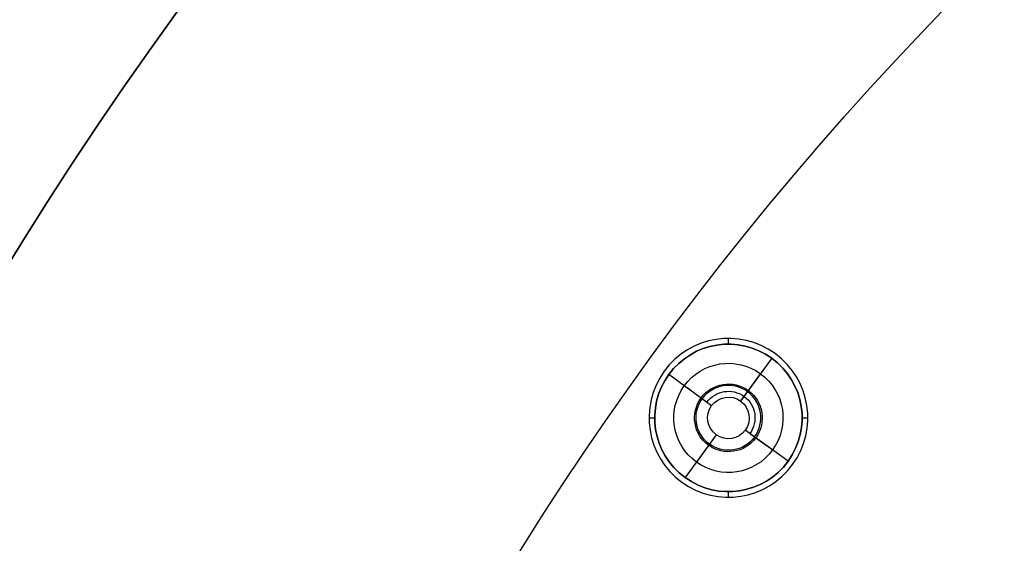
# Model space of a CAD drawing. Header units: centimetres. Extents: x -10.1 to 10.1, y -10.1 to 10.1.
# Tile 205 of 256: x -8.5 to -5.9, y 4.5 to 5.9. Entities that reach past the tile are written whole.
import ezdxf

# ---------------------------------------------------------------- set-up
doc = ezdxf.new("R2010")
doc.units = ezdxf.units.CM
doc.layers.add('Default', color=7, linetype='Continuous', true_color=0x000000)

msp = doc.modelspace()

# ---------------------------------------------------------------- linework, layer by layer
at = {"layer": 'Default'}
for p, q in [((-6.6663, 5.0384, -0.02), (-6.6663, 5.0534, -0.02)), ((-6.5517, 5.0011, 0.3), (-6.634, 4.8878, 0.3)), ((-6.5517, 5.0011, -0.02), (-6.5517, 5.0011, 0.3)), ((-6.5429, 5.0132, -0.02), (-6.5429, 5.0132, 0.1)), ((-6.8362, 4.9668, -0.02), (-6.8362, 4.9668, 0.1)), ((-6.7108, 4.8757, 0.3), (-6.8241, 4.958, 0.3)), ((-6.616, 4.9126, -0.0504), (-6.5814, 4.9601, -0.15)), ((-6.7669, 4.9164, -0.116), (-6.7831, 4.9282, -0.15)), ((-6.634, 4.8878, 0.3), (-6.616, 4.9126, -0.0504)), ((-6.7108, 4.8757, 0.3), (-6.7252, 4.8862, 0.0958)), ((-6.8763, 4.8434, -0.02), (-6.8613, 4.8434, -0.02)), ((-6.4713, 4.8434, -0.02), (-6.4563, 4.8434, -0.02)), ((-6.6986, 4.7989, 0.3), (-6.7809, 4.6856, 0.3)), ((-6.6986, 4.7989, 0.3), (-6.7166, 4.7741, -0.0504)), ((-6.5085, 4.7287, 0.3), (-6.6218, 4.811, 0.3)), ((-6.6073, 4.8005, 0.0956), (-6.597, 4.793, -0.0504)), ((-6.597, 4.793, -0.0504), (-6.5657, 4.7703, -0.116)), ((-6.7166, 4.7741, -0.0504), (-6.7512, 4.7266, -0.15)), ((-6.4964, 4.7199, -0.02), (-6.4964, 4.7199, 0.1)), ((-6.7897, 4.6735, -0.02), (-6.7897, 4.6735, 0.1)), ((-6.7809, 4.6856, -0.02), (-6.7809, 4.6856, 0.3)), ((-6.6663, 4.6334, -0.02), (-6.6663, 4.6484, -0.02))]:
    msp.add_line(p, q, dxfattribs=at)
at = {"layer": 'Default', "extrusion": (0, 0, -1)}
for centre, radius, start, end in [((0, 0, -0.1), 10.05, 0, 180), ((0, 0, 0.3), 10.05, 0, 180), ((0, 0, 0.6), 8.5, 270, 90), ((0, 0, 0.15), 8.5, 270, 90), ((0, 0, 0.375), 8.5, 270, 90), ((6.6663, 4.8434, -0.3), 0.195, 36, 216), ((6.6663, 4.8434, 0.02), 0.195, 36, 216), ((6.6663, 4.8434, 0.15), 0.1444, 36, 216), ((6.6663, 4.8434, -0.3), 0.195, 216, 36), ((6.6663, 4.8434, 0.02), 0.195, 216, 36), ((6.6663, 4.8434, 0.15), 0.1444, 216, 36), ((6.6663, 4.8434, 0.0568), 0.0895, 36, 216), ((6.6663, 4.8434, -0.1248), 0.0703, 36, 216), ((6.6663, 4.8434, -0.3), 0.055, 36, 216), ((6.6663, 4.8434, 0.0568), 0.0895, 216, 36), ((6.6663, 4.8434, 0.0504), 0.0857, 216, 36), ((6.6663, 4.8434, -0.3), 0.055, 216, 36)]:
    msp.add_arc(centre, radius, start, end, dxfattribs=at)
at = {"layer": 'Default'}
for centre, radius, start, end in [((0, 0, -0.7), 10.05, 0, 180), ((-6.6663, 4.8434, -0.02), 0.21, 324, 144), ((-6.6663, 4.8434, 0.1), 0.21, 324, 144), ((-6.6663, 4.8434, 0.04), 0.21, 324, 144), ((-6.6663, 4.8434, 0.14), 0.195, 324, 144), ((-6.6663, 4.8434, -0.02), 0.21, 144, 324), ((-6.6663, 4.8434, 0.1), 0.21, 144, 324), ((-6.6663, 4.8434, 0.04), 0.21, 144, 324), ((-6.6663, 4.8434, 0.14), 0.195, 144, 324), ((-6.6663, 4.8434, -0.0504), 0.0857, 324, 144)]:
    msp.add_arc(centre, radius, start, end, dxfattribs=at)
for points in [[(-6.8362, 4.9668, 0.1), (-6.8362, 4.9668, 0.04), (-6.8362, 4.9668, -0.02)], [(-6.8241, 4.958, 0.3), (-6.8241, 4.958, 0.14), (-6.8241, 4.958, -0.02)], [(-6.7831, 4.9282, -0.15), (-6.7593, 4.911, -0.1002), (-6.7356, 4.8937, -0.0504)], [(-6.7356, 4.8937, -0.0504), (-6.7232, 4.8847, 0.1248), (-6.7108, 4.8757, 0.3)], [(-6.6218, 4.811, 0.3), (-6.6094, 4.802, 0.1248), (-6.597, 4.793, -0.0504)], [(-6.597, 4.793, -0.0504), (-6.5733, 4.7757, -0.1002), (-6.5495, 4.7585, -0.15)], [(-6.5085, 4.7287, -0.02), (-6.5085, 4.7287, 0.14), (-6.5085, 4.7287, 0.3)], [(-6.4964, 4.7199, -0.02), (-6.4964, 4.7199, 0.04), (-6.4964, 4.7199, 0.1)]]:
    msp.add_open_spline(points, degree=2, dxfattribs=at)

doc.saveas('drawing.dxf')
